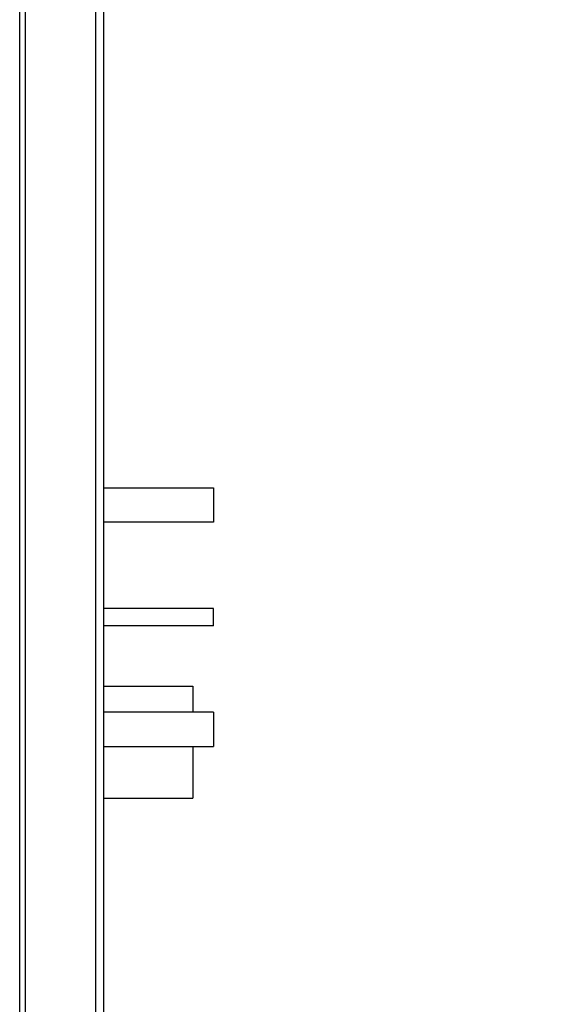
# Model space of a CAD drawing. Header units: inches. Extents: x 0.2 to 16.8, y 0.2 to 10.8.
# Tile 25 of 34: x 9.618 to 10.252, y 5.1 to 6.242. Entities that reach past the tile are written whole.
import ezdxf

# ---------------------------------------------------------------- set-up
doc = ezdxf.new("R2010")
doc.units = ezdxf.units.IN
doc.header["$LTSCALE"] = 0.935
doc.header["$MEASUREMENT"] = 0
doc.layers.get('0').update_dxf_attribs({"linetype": 'CONTINUOUS'})
doc.layers.add('DIMENSIONS', color=7, linetype='CONTINUOUS')
doc.styles.get("Standard").update_dxf_attribs({"font": 'txt', "width": 0.8})
doc.dimstyles.new('DIMSTYLE_2', dxfattribs={"dimtxt": 0.125, "dimasz": 0.18, "dimexe": 0.18, "dimexo": 0.0625, "dimgap": 0.09, "dimtad": 0, "dimtih": 1, "dimtoh": 1, "dimdec": 3, "dimzin": 4, "dimdsep": 46, "dimtxsty": 'STANDARD', "dimblk": '_FILLED', "dimblk1": '_FILLED', "dimblk2": '_FILLED', "dimcen": 0.09, "dimadec": 0, "dimazin": 0, "dimtp": 0.01, "dimtm": 0.01, "dimtfac": 1, "dimtdec": 3, "dimtofl": 0, "dimtmove": 0, "dimatfit": 3, "dimldrblk": '_FILLED', "dimfxl": 1, "dimtolj": 1, "dimtzin": 4, "dimarcsym": 0})

# ---------------------------------------------------------------- blocks, each defined once
blk = doc.blocks.new('_FILLED')
at = {"color": 0, "linetype": 'BYBLOCK'}
blk.add_solid([(0, 0), (-1, 0.1736), (-1, -0.1736)], dxfattribs=at)
blk = doc.blocks.new('*D15')
at = {"layer": 'DIMENSIONS', "color": 2, "linetype": 'CONTINUOUS'}
for p, q in [((9.629, 8.1072), (11.3325, 8.1072)), ((11.2075, 8.1072), (11.2075, 6.0327)), ((11.2075, 3.0403), (11.2075, 5.7827)), ((9.634, 3.0403), (11.3325, 3.0403))]:
    blk.add_line(p, q, dxfattribs=at)
at = {"layer": 'DIMENSIONS', "color": 2, "linetype": 'CONTINUOUS', "xscale": 0.18, "yscale": 0.18, "zscale": 0.18}
for p, rotation in [((11.2075, 8.1072), 90), ((11.2075, 3.0403), 270)]:
    blk.add_blockref('_FILLED', p, dxfattribs=dict(at, rotation=rotation))
at = {"layer": 'DIMENSIONS', "color": 2, "linetype": 'CONTINUOUS', "insert": (11.2075, 5.9702), "char_height": 0.125, "width": 1.325, "attachment_point": 2, "line_spacing_factor": 0.9}
blk.add_mtext('5.067{\\Ftxt.shx;\\W1.000000;\\H0.125000; }[128.7]', dxfattribs=at)

msp = doc.modelspace()

# ---------------------------------------------------------------- linework, layer by layer
at = {"color": 9, "linetype": 'CONTINUOUS'}
for p, q in [((9.6184, 3.5742), (9.6184, 7.5742)), ((9.6246, 7.5742), (9.6246, 3.5742)), ((9.7066, 3.5742), (9.7066, 7.5742))]:
    msp.add_line(p, q, dxfattribs=at)
at = {"color": 7, "linetype": 'CONTINUOUS'}
for p, q in [((9.7155, 7.5742), (9.7155, 3.5742)), ((9.7155, 5.6991), (9.8429, 5.6991)), ((9.8429, 5.6991), (9.8429, 5.6591)), ((9.8429, 5.6591), (9.7155, 5.6591)), ((9.8429, 5.5591), (9.7155, 5.5591)), ((9.8429, 5.5391), (9.8429, 5.5591)), ((9.8429, 5.5391), (9.7155, 5.5391)), ((9.7155, 5.4691), (9.819, 5.4691)), ((9.819, 5.4691), (9.819, 5.4391)), ((9.8429, 5.4391), (9.7155, 5.4391)), ((9.8429, 5.4391), (9.8429, 5.3991)), ((9.7155, 5.3991), (9.8429, 5.3991)), ((9.819, 5.3991), (9.819, 5.3391)), ((9.7155, 5.3391), (9.819, 5.3391))]:
    msp.add_line(p, q, dxfattribs=at)

# ---------------------------------------------------------------- dimensions: what is measured, and where the dimension line sits
at = {"layer": 'DIMENSIONS', "color": 2, "linetype": 'CONTINUOUS'}
dim = msp.add_linear_dim(base=(11.2075, 8.1072), p1=(9.634, 3.0403), p2=(9.629, 8.1072), angle=90, dimstyle='DIMSTYLE_2', dxfattribs=at)
dim.commit()
dim.dimension.update_dxf_attribs({"geometry": '*D15', "text_midpoint": (11.0575, 5.9077), "dimtype": 160})

doc.saveas('drawing.dxf')
